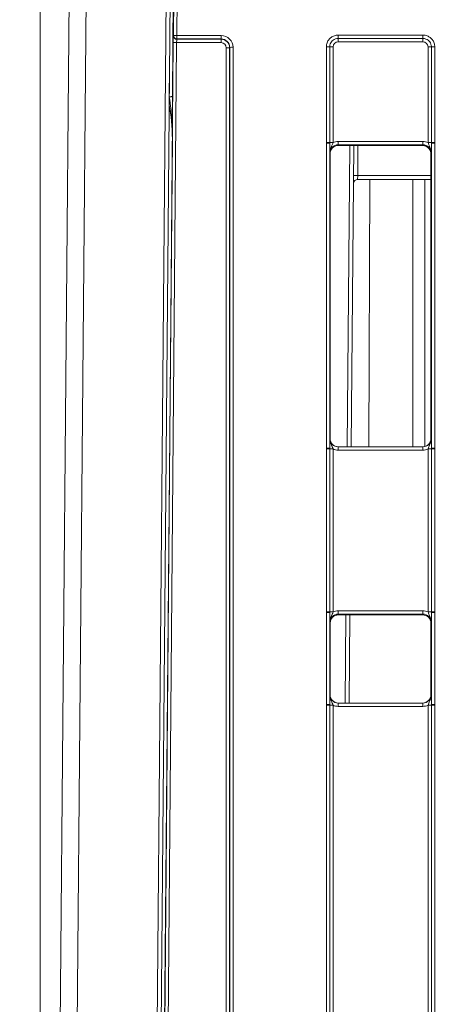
# Model space of a CAD drawing. Header units: millimetres. Extents: x 0 to 2100, y 0 to 1485.
# Tile 16 of 123: x 298 to 331, y 431 to 504. Entities that reach past the tile are written whole.
import ezdxf

# ---------------------------------------------------------------- set-up
doc = ezdxf.new("R2010")
doc.units = ezdxf.units.MM
doc.header["$LTSCALE"] = 5
doc.styles.add('SLDTEXTSTYLE1', font='TXT', dxfattribs={"width": 0.75})
doc.dimstyles.new('SLDDIMSTYLE2', dxfattribs={"dimtxt": 12.5, "dimasz": 15, "dimexe": 0, "dimexo": 0.0625, "dimgap": 3.125, "dimtad": 1, "dimdec": 0, "dimlfac": 0.8, "dimrnd": 1e-09, "dimzin": 12, "dimdsep": 46, "dimtxsty": 'SLDTEXTSTYLE1', "dimblk1": 'CLOSED', "dimblk2": 'CLOSED', "dimsah": 1, "dimcen": 0.09, "dimadec": 0, "dimazin": 3, "dimtfac": 1, "dimtmove": 0, "dimatfit": 0, "dimldrblk": 'CLOSED', "dimfxl": 0, "dimfrac": 2, "dimtolj": 1, "dimtzin": 12, "dimarcsym": 0})

# ---------------------------------------------------------------- blocks, each defined once
blk = doc.blocks.new('_CLOSED')
at = {"color": 0, "linetype": 'ByBlock', "lineweight": -2}
for p, q in [((-1, 0.166667), (0, 0)), ((-1, 0.166667), (-1, -0.166667)), ((0, 0), (-1, -0.166667)), ((0, 0), (-1, 0))]:
    blk.add_line(p, q, dxfattribs=at)
blk = doc.blocks.new('_D_6')
at = {"color": 7, "linetype": 'Continuous', "lineweight": 0}
for p, q in [((299.988, 262.982), (299.988, 575.977)), ((324.417, 551.192), (324.417, 575.977)), ((299.988, 570.977), (240.734, 570.977)), ((299.988, 570.977), (324.417, 570.977)), ((324.417, 570.977), (354.417, 570.977))]:
    blk.add_line(p, q, dxfattribs=at)
at = {"color": 7, "linetype": 'Continuous', "lineweight": 0, "xscale": 15, "yscale": 15}
blk.add_blockref('_CLOSED', (299.988, 570.977, -23.722), dxfattribs=at)
at = {"color": 7, "linetype": 'Continuous', "lineweight": 0, "xscale": 15, "yscale": 15, "rotation": 180.0000000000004}
blk.add_blockref('_CLOSED', (324.417, 570.977, -23.722), dxfattribs=at)
at = {"color": 7, "linetype": 'Continuous', "lineweight": 0, "insert": (240.734, 587.09), "char_height": 12.5, "attachment_point": 1, "style": 'SLDTEXTSTYLE1'}
blk.add_mtext('20', dxfattribs=at)

msp = doc.modelspace()

# ---------------------------------------------------------------- linework, layer by layer
at = {"color": 7, "linetype": 'Continuous', "lineweight": 15}
for p, q in [((299.988, 257.982), (302.398, 534.15)), ((303.649, 534.186), (301.238, 257.982)), ((307.183, 257.982), (309.354, 506.762)), ((309.654, 506.757), (307.483, 257.977)), ((309.884, 506.48), (309.84, 498.777)), ((309.906, 503.258), (309.934, 506.48)), ((310.184, 506.48), (310.156, 503.258)), ((309.894, 503.234), (309.906, 503.258)), ((310.156, 503.258), (313.457, 503.258)), ((310.156, 503.006), (310.156, 503.258)), ((313.457, 503.006), (313.457, 503.258)), ((322.145, 503.291), (328.457, 503.291)), ((322.145, 503.039), (322.145, 503.291)), ((328.457, 503.039), (328.457, 503.291)), ((307.941, 279.967), (309.885, 502.73)), ((310.135, 502.73), (308.191, 279.967)), ((313.445, 502.73), (310.135, 502.73)), ((310.156, 503.006), (310.144, 502.982)), ((310.144, 502.982), (313.445, 502.982)), ((313.457, 503.006), (310.156, 503.006)), ((313.445, 502.982), (313.457, 503.006)), ((313.445, 502.73), (313.445, 502.982)), ((328.457, 503.039), (322.145, 503.039)), ((322.145, 503.039), (322.145, 502.787)), ((328.457, 502.787), (322.145, 502.787)), ((328.457, 503.039), (328.457, 502.787)), ((313.82, 280.342), (313.82, 502.355)), ((314.082, 502.381), (314.07, 502.357)), ((314.07, 502.357), (314.07, 280.344)), ((314.082, 280.344), (314.082, 502.381)), ((314.332, 502.383), (314.332, 280.347)), ((321.271, 495.303), (321.271, 502.416)), ((321.521, 502.414), (321.521, 495.301)), ((321.771, 502.412), (321.771, 495.299)), ((328.832, 495.299), (328.832, 502.412)), ((329.082, 495.301), (329.082, 502.414)), ((329.332, 502.416), (329.332, 495.303)), ((309.817, 495.569), (307.725, 258.038)), ((321.271, 495.243), (321.271, 495.303)), ((321.271, 472.569), (321.271, 495.243)), ((321.521, 495.301), (321.521, 495.241)), ((321.521, 495.241), (321.521, 472.567)), ((322.15, 495.386), (322.15, 495.133)), ((322.15, 495.386), (328.452, 495.386)), ((328.452, 495.133), (322.15, 495.133)), ((322.15, 495.133), (322.176, 495.081)), ((328.426, 495.081), (328.452, 495.133)), ((328.452, 495.386), (328.452, 495.133)), ((329.082, 495.241), (329.082, 495.301)), ((329.082, 472.567), (329.082, 495.241)), ((329.332, 495.303), (329.332, 495.243)), ((329.332, 495.243), (329.332, 472.569)), ((321.551, 494.456), (321.525, 494.509)), ((321.551, 494.456), (321.551, 473.291)), ((328.426, 495.081), (322.176, 495.081)), ((323.32, 495.081), (323.124, 472.666)), ((328.513, 495.075), (328.431, 495.081)), ((329.077, 494.509), (329.051, 494.456)), ((329.051, 494.456), (329.051, 473.291)), ((323.595, 492.554), (323.6, 492.852)), ((329.051, 492.554), (323.595, 492.554)), ((321.525, 473.291), (321.551, 473.291)), ((329.051, 473.291), (329.077, 473.291)), ((321.271, 472.509), (321.271, 472.569)), ((321.271, 460.388), (321.271, 472.509)), ((321.521, 472.567), (321.521, 472.507)), ((321.521, 472.507), (321.521, 460.386)), ((321.771, 472.505), (321.771, 460.384)), ((322.15, 472.666), (322.15, 472.418)), ((322.15, 472.666), (328.452, 472.666)), ((328.452, 472.418), (322.15, 472.418)), ((328.452, 472.666), (328.452, 472.418)), ((328.832, 460.384), (328.832, 472.505)), ((329.082, 472.507), (329.082, 472.567)), ((329.082, 460.386), (329.082, 472.507)), ((329.332, 472.569), (329.332, 472.509)), ((329.332, 472.509), (329.332, 460.388)), ((321.271, 460.329), (321.271, 460.388)), ((321.271, 453.507), (321.271, 460.329)), ((321.521, 460.386), (321.521, 460.326)), ((321.521, 460.326), (321.521, 453.504)), ((322.15, 460.471), (322.15, 460.219)), ((322.15, 460.471), (328.452, 460.471)), ((328.452, 460.219), (322.15, 460.219)), ((322.15, 460.219), (322.176, 460.166)), ((322.176, 460.166), (328.426, 460.166)), ((323.015, 460.166), (322.958, 453.604)), ((328.426, 460.166), (328.452, 460.219)), ((328.452, 460.471), (328.452, 460.219)), ((329.082, 460.326), (329.082, 460.386)), ((329.082, 453.504), (329.082, 460.326)), ((329.332, 460.388), (329.332, 460.329)), ((329.332, 460.329), (329.332, 453.507)), ((321.551, 459.541), (321.525, 459.594)), ((321.551, 459.541), (321.551, 454.229)), ((329.077, 459.594), (329.051, 459.541)), ((329.051, 459.541), (329.051, 454.229)), ((321.525, 454.229), (321.551, 454.229)), ((329.051, 454.229), (329.077, 454.229)), ((321.271, 453.447), (321.271, 453.507)), ((321.271, 429.453), (321.271, 453.447)), ((321.521, 453.504), (321.521, 453.444)), ((321.521, 453.444), (321.521, 429.451)), ((321.771, 453.442), (321.771, 429.449)), ((322.15, 453.356), (322.15, 453.604)), ((322.15, 453.604), (328.452, 453.604)), ((328.452, 453.356), (328.452, 453.604)), ((328.832, 429.449), (328.832, 453.442)), ((329.082, 453.444), (329.082, 453.504)), ((329.082, 429.451), (329.082, 453.444)), ((329.332, 453.507), (329.332, 453.447)), ((329.332, 453.447), (329.332, 429.453)), ((328.452, 453.356), (322.15, 453.356))]:
    msp.add_line(p, q, dxfattribs=at)
at = {"color": 8, "linetype": 'Continuous', "lineweight": 15}
for p, q in [((309.59, 498.694), (309.602, 500.791)), ((322.824, 472.666), (323.02, 495.081)), ((323.62, 495.081), (323.6, 492.852)), ((323.6, 492.852), (329.051, 492.852)), ((324.493, 492.554), (324.421, 472.666)), ((327.704, 472.666), (327.704, 492.554)), ((328.587, 492.554), (328.587, 472.687)), ((322.658, 453.604), (322.715, 460.166))]:
    msp.add_line(p, q, dxfattribs=at)
at = {"color": 7, "linetype": 'Continuous', "lineweight": 15, "flags": 128}
msp.add_lwpolyline([(309.59, 498.694), (309.639, 498.695), (309.685, 498.7), (309.728, 498.708), (309.766, 498.718), (309.797, 498.731), (309.82, 498.745), (309.835, 498.761), (309.84, 498.777)], dxfattribs=at)
at = {"color": 7, "linetype": 'Continuous', "lineweight": 15}
for centre, radius, start, end in [((310.144, 503.232), 0.25, 179.5092, 269.993), ((310.031, 495.95), 7.309, 89.01584, 90.97555), ((310.156, 503.256), 0.25, 179.5092, 269.993), ((310.01, 495.422), 7.309, 89.01584, 90.97555), ((313.881, 509.665), 7.311, 269.51594, 271.47533), ((314.27, 495.073), 7.311, 89.51594, 91.47533), ((321.332, 495.008), 7.408, 88.54048, 90.47395), ((321.709, 509.82), 7.408, 268.54048, 270.47395), ((328.893, 509.82), 7.408, 269.52605, 271.45952), ((329.27, 495.008), 7.408, 89.52605, 91.45952), ((321.332, 487.895), 7.408, 88.54048, 90.47395), ((321.332, 487.933), 7.311, 88.52467, 90.48406), ((321.709, 502.707), 7.408, 268.54048, 270.47395), ((328.893, 502.707), 7.408, 269.52605, 271.45952), ((329.27, 487.895), 7.408, 89.52605, 91.45952), ((329.27, 487.933), 7.311, 89.51594, 91.47533), ((323.595, 492.254), 0.3, 90, 179.5), ((323.45, 484.257), 8.596, 89.0002, 90.9998), ((321.332, 465.259), 7.311, 88.52467, 90.48406), ((321.332, 465.101), 7.408, 88.54048, 90.47395), ((321.709, 479.913), 7.408, 268.54048, 270.47395), ((328.893, 479.913), 7.408, 269.52605, 271.45952), ((329.27, 465.259), 7.311, 89.51594, 91.47533), ((329.27, 465.101), 7.408, 89.52605, 91.45952), ((321.332, 452.98), 7.408, 88.54048, 90.47395), ((321.332, 453.018), 7.311, 88.52467, 90.48406), ((321.709, 467.792), 7.408, 268.54048, 270.47395), ((328.893, 467.792), 7.408, 269.52605, 271.45952), ((329.27, 452.98), 7.408, 89.52605, 91.45952), ((329.27, 453.018), 7.311, 89.51594, 91.47533), ((321.332, 446.196), 7.311, 88.52467, 90.48406), ((321.332, 446.039), 7.408, 88.54048, 90.47395), ((321.709, 460.85), 7.408, 268.54048, 270.47395), ((328.893, 460.85), 7.408, 269.52605, 271.45952), ((329.27, 446.196), 7.311, 89.51594, 91.47533), ((329.27, 446.039), 7.408, 89.52605, 91.45952)]:
    msp.add_arc(centre, radius, start, end, dxfattribs=at)
for centre, major_axis, ratio, start_param, end_param in [((309.89, 502.734), (0.004, 0.5), 0.00865, 0.017529, 1.579599), ((313.456, 502.383), (0.744, 0.46), 0.999915, 5.729657, 7.300377), ((310.14, 502.732), (0.004, 0.25), 0.017296, 0.017758, 1.579828), ((313.444, 502.357), (0.621, -0.068), 0.99993, 0.109339, 1.680059), ((313.444, 502.355), (0.319, 0.197), 0.999915, 5.729657, 7.300377), ((313.456, 502.381), (0.452, 0.432), 0.999832, 5.520558, 7.091278), ((322.146, 502.412), (0.319, -0.197), 0.999915, 2.124401, 3.695121), ((328.457, 502.412), (0.319, 0.197), 0.999915, 5.729657, 7.300377), ((322.15, 494.508), (0.452, -0.432), 0.999832, 2.3335, 3.90422), ((322.15, 494.511), (0.744, -0.46), 0.999915, 2.124401, 2.572762), ((328.452, 494.511), (0.744, 0.46), 0.999915, 0.56883, 1.017192), ((328.452, 494.508), (0.452, 0.432), 0.999832, 5.520558, 7.091278), ((322.176, 494.456), (0.532, -0.329), 0.999915, 2.124401, 3.695121), ((328.426, 494.456), (0.532, 0.329), 0.999915, 1.008541, 1.017192), ((328.431, 494.445), (-0.146, 0.62), 0.980841, 4.948584, 5.915437), ((322.15, 473.291), (0.549, 0.3), 0.999873, 2.641898, 4.212618), ((322.176, 473.291), (0.532, 0.329), 0.999915, 2.588064, 4.158784), ((328.426, 473.291), (0.532, -0.329), 0.999915, 5.265994, 6.836714), ((328.452, 473.291), (0.549, -0.3), 0.999873, 5.21216, 6.78288), ((322.15, 473.293), (0.744, 0.46), 0.999915, 3.710423, 4.158784), ((328.452, 473.293), (0.744, -0.46), 0.999915, 5.265994, 5.714355), ((322.15, 459.593), (0.452, -0.432), 0.999832, 2.3335, 3.90422), ((322.182, 459.541), (0.63, 0), 0.991312, 1.570796, 3.132866), ((322.15, 459.596), (0.744, -0.46), 0.999915, 2.124401, 2.572762), ((328.426, 459.541), (0.532, 0.329), 0.999915, 5.729657, 7.300377), ((328.452, 459.596), (0.744, 0.46), 0.999915, 0.56883, 1.017192), ((328.452, 459.593), (0.452, 0.432), 0.999832, 5.520558, 7.091278), ((322.15, 454.229), (0.549, 0.3), 0.999873, 2.641898, 4.212618), ((322.176, 454.229), (0.532, 0.329), 0.999915, 2.588064, 4.158784), ((328.426, 454.229), (0.532, -0.329), 0.999915, 5.265994, 6.836714), ((328.452, 454.229), (0.549, -0.3), 0.999873, 5.21216, 6.78288), ((322.15, 454.231), (0.744, 0.46), 0.999915, 3.710423, 4.158784), ((328.452, 454.231), (0.744, -0.46), 0.999915, 5.265994, 5.714355)]:
    msp.add_ellipse(centre, major_axis=major_axis, ratio=ratio, start_param=start_param, end_param=end_param, dxfattribs=at)
at = {"color": 8, "linetype": 'Continuous', "lineweight": 15}
msp.add_ellipse((308.567, 495.532), major_axis=(0.041, 4.115), ratio=0.303783, start_param=4.724571, end_param=5.374264, dxfattribs=at)
at = {"color": 7, "linetype": 'Continuous', "lineweight": 15}
for points, knots in [([(321.271, 502.416), (321.274, 502.471), (321.282, 502.625), (321.368, 502.843), (321.525, 503.049), (321.735, 503.204), (321.955, 503.282), (322.099, 503.289), (322.145, 503.291)], [0, 0, 0, 0, 0.121117, 0.335616, 0.500056, 0.684519, 0.899008, 1, 1, 1, 1]), ([(328.457, 503.291), (328.512, 503.288), (328.665, 503.279), (328.884, 503.194), (329.09, 503.036), (329.245, 502.827), (329.322, 502.606), (329.329, 502.462), (329.332, 502.416)], [0, 0, 0, 0, 0.121117, 0.335616, 0.500056, 0.684519, 0.899008, 1, 1, 1, 1]), ([(322.145, 503.039), (322.113, 503.037), (322.01, 503.032), (321.852, 502.977), (321.703, 502.866), (321.59, 502.719), (321.529, 502.563), (321.523, 502.453), (321.521, 502.414)], [0, 0, 0, 0, 0.100993, 0.315482, 0.499944, 0.664383, 0.878882, 1, 1, 1, 1]), ([(329.082, 502.414), (329.08, 502.447), (329.075, 502.55), (329.02, 502.707), (328.909, 502.857), (328.762, 502.97), (328.606, 503.03), (328.496, 503.037), (328.457, 503.039)], [0, 0, 0, 0, 0.100993, 0.315482, 0.499944, 0.664383, 0.878882, 1, 1, 1, 1]), ([(309.59, 498.694), (309.637, 498.386), (309.768, 497.538), (309.814, 496.491), (309.819, 495.756), (309.817, 495.577), (309.817, 495.569)], [0, 0, 0, 0, 0.301329, 0.829932, 0.992307, 1, 1, 1, 1]), ([(309.84, 498.777), (309.838, 498.456), (309.833, 497.583), (309.824, 496.507), (309.819, 495.759), (309.817, 495.578), (309.817, 495.569)], [0, 0, 0, 0, 0.306438, 0.831708, 0.992433, 1, 1, 1, 1]), ([(321.525, 494.509), (321.525, 494.51), (321.525, 494.534), (321.524, 494.623), (321.522, 494.786), (321.521, 495.012), (321.521, 495.177), (321.521, 495.241)], [0, 0, 0, 0, 0.005551, 0.123014, 0.446974, 0.782817, 1, 1, 1, 1]), ([(321.525, 494.509), (321.525, 494.51), (321.525, 494.551), (321.534, 494.688), (321.597, 494.899), (321.701, 495.109), (321.75, 495.245), (321.771, 495.299)], [0, 0, 0, 0, 0.006601, 0.146171, 0.501239, 0.799231, 1, 1, 1, 1]), ([(328.832, 495.299), (328.852, 495.245), (328.901, 495.109), (329.005, 494.899), (329.068, 494.688), (329.077, 494.551), (329.077, 494.51), (329.077, 494.509)], [0, 0, 0, 0, 0.2007687, 0.4987608, 0.8538291, 0.9933988, 1, 1, 1, 1]), ([(329.082, 495.241), (329.081, 495.177), (329.081, 495.012), (329.08, 494.786), (329.078, 494.623), (329.077, 494.534), (329.077, 494.51), (329.077, 494.509)], [0, 0, 0, 0, 0.217183, 0.553026, 0.876986, 0.994449, 1, 1, 1, 1]), ([(329.051, 494.456), (329.048, 494.52), (329.043, 494.618), (328.994, 494.702), (328.977, 494.731)], [0, 0, 0, 0, 0.64756, 1, 1, 1, 1]), ([(321.521, 472.567), (321.521, 472.631), (321.521, 472.795), (321.522, 473.019), (321.524, 473.179), (321.525, 473.266), (321.525, 473.29), (321.525, 473.291)], [0, 0, 0, 0, 0.217183, 0.553026, 0.876986, 0.994449, 1, 1, 1, 1]), ([(321.771, 472.505), (321.75, 472.559), (321.701, 472.695), (321.597, 472.903), (321.534, 473.112), (321.525, 473.249), (321.525, 473.289), (321.525, 473.291)], [0, 0, 0, 0, 0.200769, 0.498761, 0.853829, 0.993399, 1, 1, 1, 1]), ([(329.077, 473.291), (329.077, 473.289), (329.077, 473.249), (329.068, 473.112), (329.005, 472.903), (328.901, 472.695), (328.852, 472.559), (328.832, 472.505)], [0, 0, 0, 0, 0.006601, 0.146171, 0.501239, 0.799231, 1, 1, 1, 1]), ([(329.077, 473.291), (329.077, 473.29), (329.077, 473.266), (329.078, 473.179), (329.08, 473.019), (329.081, 472.795), (329.081, 472.631), (329.082, 472.567)], [0, 0, 0, 0, 0.005551, 0.123014, 0.446974, 0.782817, 1, 1, 1, 1]), ([(321.525, 459.594), (321.525, 459.595), (321.525, 459.619), (321.524, 459.708), (321.522, 459.871), (321.521, 460.097), (321.521, 460.262), (321.521, 460.326)], [0, 0, 0, 0, 0.005551, 0.123014, 0.446974, 0.782817, 1, 1, 1, 1]), ([(321.771, 460.384), (321.75, 460.33), (321.701, 460.194), (321.597, 459.984), (321.534, 459.773), (321.525, 459.636), (321.525, 459.595), (321.525, 459.594)], [0, 0, 0, 0, 0.2007687, 0.4987608, 0.8538291, 0.9933988, 1, 1, 1, 1]), ([(321.551, 459.547), (321.561, 459.627), (321.58, 459.788), (321.724, 459.993), (321.93, 460.138), (322.094, 460.157), (322.176, 460.166)], [0, 0, 0, 0, 0.2458986, 0.4972657, 0.7486329, 1, 1, 1, 1]), ([(329.077, 459.594), (329.077, 459.595), (329.077, 459.636), (329.068, 459.773), (329.005, 459.984), (328.901, 460.194), (328.852, 460.33), (328.832, 460.384)], [0, 0, 0, 0, 0.006601, 0.146171, 0.501239, 0.799231, 1, 1, 1, 1]), ([(329.082, 460.326), (329.081, 460.262), (329.081, 460.097), (329.08, 459.871), (329.078, 459.708), (329.077, 459.619), (329.077, 459.595), (329.077, 459.594)], [0, 0, 0, 0, 0.217183, 0.553026, 0.876986, 0.994449, 1, 1, 1, 1]), ([(321.521, 453.504), (321.521, 453.569), (321.521, 453.733), (321.522, 453.956), (321.524, 454.116), (321.525, 454.204), (321.525, 454.227), (321.525, 454.229)], [0, 0, 0, 0, 0.2171826, 0.5530263, 0.8769859, 0.9944494, 1, 1, 1, 1]), ([(321.525, 454.229), (321.525, 454.227), (321.525, 454.187), (321.534, 454.05), (321.597, 453.84), (321.701, 453.632), (321.75, 453.497), (321.771, 453.442)], [0, 0, 0, 0, 0.006601, 0.146171, 0.501239, 0.799231, 1, 1, 1, 1]), ([(328.832, 453.442), (328.852, 453.497), (328.901, 453.632), (329.005, 453.84), (329.068, 454.05), (329.077, 454.187), (329.077, 454.227), (329.077, 454.229)], [0, 0, 0, 0, 0.200769, 0.498761, 0.853829, 0.993399, 1, 1, 1, 1]), ([(329.077, 454.229), (329.077, 454.227), (329.077, 454.204), (329.078, 454.116), (329.08, 453.956), (329.081, 453.733), (329.081, 453.569), (329.082, 453.504)], [0, 0, 0, 0, 0.005551, 0.123014, 0.446974, 0.782817, 1, 1, 1, 1])]:
    msp.add_open_spline(points, degree=3, knots=knots, dxfattribs=at)
at = {"color": 8, "linetype": 'Continuous', "lineweight": 15}
msp.add_open_spline([(328.977, 494.731), (328.962, 494.765), (328.915, 494.87), (328.789, 494.974), (328.642, 495.049), (328.557, 495.066), (328.513, 495.075)], degree=3, knots=[0, 0, 0, 0, 0.180787, 0.56971, 0.779902, 1, 1, 1, 1], dxfattribs=at)

# ---------------------------------------------------------------- dimensions: what is measured, and where the dimension line sits
at = {"color": 7, "linetype": 'Continuous', "lineweight": 0}
dim = msp.add_linear_dim(base=(324.417, 570.977), p1=(299.988, 257.982), p2=(324.417, 546.192), dimstyle='SLDDIMSTYLE2', dxfattribs=at)
dim.commit()
dim.dimension.update_dxf_attribs({"geometry": '_D_6', "text_midpoint": (249.97, 570.977), "dimtype": 160})

doc.saveas('drawing.dxf')
